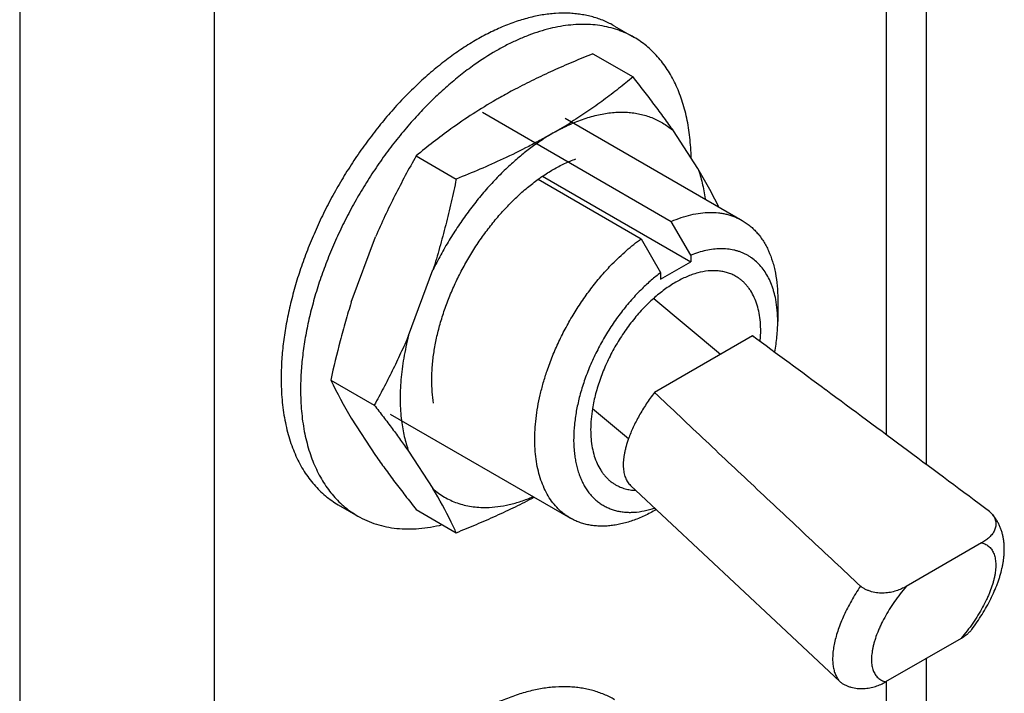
# Model space of a CAD drawing. Header units: inches. Extents: x 0 to 22, y 0 to 17.
# Tile 10 of 40: x 3.442 to 4.158, y 12.267 to 12.757. Entities that reach past the tile are written whole.
import ezdxf

# ---------------------------------------------------------------- set-up
doc = ezdxf.new("R2010")
doc.units = ezdxf.units.IN
doc.header["$LTSCALE"] = 1.21
doc.header["$MEASUREMENT"] = 0
doc.layers.get('0').update_dxf_attribs({"linetype": 'CONTINUOUS'})
doc.layers.add('02___PRT_ALL_AXES', color=7, linetype='CONTINUOUS')

msp = doc.modelspace()

# ---------------------------------------------------------------- linework, layer by layer
at = {"color": 3, "linetype": 'CONTINUOUS'}
for p, q in [((3.44168, 14.06209), (3.44168, 11.46653)), ((3.5831, 14.06209), (3.5831, 11.46653)), ((4.10132, 12.78227), (4.10132, 12.43338)), ((4.07203, 12.76517), (4.07203, 12.45512)), ((4.10132, 12.29238), (4.10132, 11.9435)), ((4.07203, 12.27529), (4.07203, 11.96524))]:
    msp.add_line(p, q, dxfattribs=at)
at = {"color": 7, "linetype": 'CONTINUOUS'}
for p, q in [((3.85873, 12.73209), (3.88791, 12.71525)), ((3.77839, 12.68957), (3.91579, 12.61023)), ((3.93511, 12.64878), (3.91741, 12.67596)), ((3.73013, 12.65784), (3.75931, 12.641)), ((3.81892, 12.64085), (3.89387, 12.59757)), ((3.82211, 12.64306), (3.92994, 12.58081)), ((3.94998, 12.6209), (3.95002, 12.62107)), ((3.92994, 12.58558), (3.91579, 12.61023)), ((3.68293, 12.55135), (3.70063, 12.59897)), ((3.89387, 12.59757), (3.90801, 12.57293)), ((3.90801, 12.56815), (3.92994, 12.58081)), ((3.92994, 12.58558), (3.92994, 12.58081)), ((3.72465, 12.52726), (3.74235, 12.57489)), ((3.90801, 12.57293), (3.90801, 12.56815)), ((3.98053, 12.52283), (3.98085, 12.53019)), ((3.97476, 12.52697), (3.90354, 12.48585)), ((3.97476, 12.52697), (3.97601, 12.52615)), ((3.66802, 12.49483), (3.6997, 12.47654)), ((3.68293, 12.46713), (3.70063, 12.43994)), ((3.72465, 12.44304), (3.74235, 12.41586)), ((3.73013, 12.40066), (3.75931, 12.38381)), ((4.14726, 12.39919), (4.14884, 12.39769)), ((4.14157, 12.37642), (4.0867, 12.34474)), ((4.0384, 12.27553), (3.99171, 12.31922)), ((4.12657, 12.30697), (4.0717, 12.27529))]:
    msp.add_line(p, q, dxfattribs=at)
for centre, radius, start, end in [((4.00379, 12.32455), 0.43175, 117.85017, 119.50623), ((3.98422, 12.35869), 0.39239, 119.97661, 125.66201), ((3.99372, 12.34256), 0.41111, 119.52031, 120.00039), ((3.63179, 13.01774), 0.3963, 299.98948, 302.24121), ((4.01097, 12.32213), 0.43769, 125.71698, 129.91363), ((3.64165, 12.47296), 0.34209, 25.65543, 30.92688), ((-11.40821, -8.39617), 25.96947, 53.530049, 53.676198), ((3.97639, 12.64295), 0.34209, 205.65544, 210.92688), ((-18.87499, -18.48792), 38.52321, 53.300343, 53.521111), ((3.44756, 12.23932), 0.34362, 26.28578, 30.91559), ((3.45031, 12.24085), 0.34047, 24.82854, 26.26037)]:
    msp.add_arc(centre, radius, start, end, dxfattribs=at)
for points, knots in [([(3.85873, 12.73209), (3.85381, 12.73013), (3.84407, 12.72613), (3.82969, 12.71984), (3.8157, 12.71328), (3.80658, 12.70866), (3.8021, 12.70629)], [0, 0, 0, 0, 0.255302, 0.507436, 0.755846, 1, 1, 1, 1]), ([(3.88791, 12.71525), (3.88446, 12.71237), (3.87742, 12.70666), (3.8665, 12.69834), (3.8551, 12.69025), (3.84723, 12.68509), (3.84321, 12.68255)], [0, 0, 0, 0, 0.243245, 0.490625, 0.742716, 1, 1, 1, 1]), ([(3.91741, 12.67596), (3.91517, 12.67916), (3.91055, 12.68562), (3.90333, 12.69535), (3.89576, 12.70526), (3.89056, 12.7119), (3.88791, 12.71525)], [0, 0, 0, 0, 0.238279, 0.485105, 0.739382, 1, 1, 1, 1]), ([(3.84448, 12.68182), (3.84794, 12.68329), (3.85316, 12.68523), (3.86021, 12.6872), (3.86697, 12.68869), (3.87367, 12.68956), (3.88023, 12.68974), (3.88498, 12.68953), (3.88959, 12.68899), (3.89407, 12.68812), (3.8984, 12.68691), (3.90257, 12.68537), (3.90657, 12.6835), (3.91039, 12.68131), (3.91402, 12.67881), (3.9163, 12.67694), (3.91741, 12.67596)], [0, 0, 0, 0, 0.145699, 0.215606, 0.283592, 0.414053, 0.476812, 0.53809, 0.598058, 0.656916, 0.71488, 0.772188, 0.82909, 0.885854, 0.942743, 1, 1, 1, 1]), ([(3.82988, 12.6745), (3.83228, 12.67589), (3.83707, 12.67848), (3.84202, 12.68078), (3.84448, 12.68182)], [0, 0, 0, 0, 0.508667, 1, 1, 1, 1]), ([(3.82988, 12.6745), (3.82697, 12.67282), (3.82106, 12.66951), (3.80895, 12.66308), (3.79964, 12.65854), (3.79334, 12.65562)], [0, 0, 0, 0, 0.245142, 0.493646, 1, 1, 1, 1]), ([(3.82988, 12.6745), (3.82727, 12.673), (3.82206, 12.66977), (3.81442, 12.66443), (3.80684, 12.65852), (3.80193, 12.65428), (3.79949, 12.65208)], [0, 0, 0, 0, 0.23881, 0.485423, 0.739323, 1, 1, 1, 1]), ([(3.73013, 12.65784), (3.72745, 12.65311), (3.72217, 12.64355), (3.71458, 12.62899), (3.70735, 12.61414), (3.70282, 12.60406), (3.70063, 12.59897)], [0, 0, 0, 0, 0.247911, 0.497135, 0.747802, 1, 1, 1, 1]), ([(3.79949, 12.65208), (3.79665, 12.64951), (3.79105, 12.64416), (3.783, 12.63563), (3.77523, 12.62655), (3.76779, 12.61698), (3.76074, 12.60697), (3.75411, 12.59658), (3.74794, 12.58589), (3.74416, 12.57858), (3.74235, 12.57489)], [0, 0, 0, 0, 0.118867, 0.240431, 0.364252, 0.489857, 0.616751, 0.744418, 0.87235, 1, 1, 1, 1]), ([(3.79334, 12.65562), (3.78779, 12.65303), (3.7765, 12.64801), (3.76509, 12.64331), (3.75931, 12.641)], [0, 0, 0, 0, 0.496209, 1, 1, 1, 1]), ([(3.93511, 12.64878), (3.93637, 12.64529), (3.93795, 12.63986), (3.93947, 12.63238), (3.94005, 12.62849), (3.94029, 12.62652)], [0, 0, 0, 0, 0.485392, 0.739008, 1, 1, 1, 1]), ([(3.75931, 12.641), (3.75815, 12.6354), (3.75573, 12.62425), (3.75172, 12.60762), (3.74731, 12.59116), (3.74406, 12.58028), (3.74235, 12.57489)], [0, 0, 0, 0, 0.251048, 0.501514, 0.751229, 1, 1, 1, 1]), ([(3.91579, 12.61023), (3.91815, 12.61125), (3.92285, 12.61307), (3.92993, 12.6151), (3.93686, 12.61637), (3.94357, 12.61686), (3.949, 12.61662), (3.95318, 12.61602), (3.9562, 12.61538), (3.95913, 12.61455), (3.96197, 12.61353), (3.96471, 12.61231), (3.96647, 12.61138), (3.96734, 12.61088)], [0, 0, 0, 0, 0.144255, 0.281949, 0.413211, 0.538567, 0.658799, 0.717328, 0.774969, 0.83188, 0.888234, 0.944212, 1, 1, 1, 1]), ([(3.96734, 12.61088), (3.96836, 12.61029), (3.97036, 12.60902), (3.9732, 12.60686), (3.97588, 12.60444), (3.97838, 12.60178), (3.9807, 12.59888), (3.98284, 12.59575), (3.98479, 12.59239), (3.98717, 12.58757), (3.9891, 12.58238), (3.99062, 12.5769), (3.9919, 12.57103), (3.99296, 12.56327), (3.99322, 12.55692), (3.99322, 12.55366)], [0, 0, 0, 0, 0.053904, 0.108067, 0.16274, 0.218164, 0.274563, 0.332139, 0.391074, 0.451523, 0.577392, 0.643061, 0.710615, 0.851453, 1, 1, 1, 1]), ([(3.87284, 12.57929), (3.87615, 12.5827), (3.88128, 12.58756), (3.88843, 12.59351), (3.89205, 12.59626), (3.89387, 12.59757)], [0, 0, 0, 0, 0.51094, 0.758523, 1, 1, 1, 1]), ([(3.99176, 12.55342), (3.99139, 12.55531), (3.99074, 12.55809), (3.98963, 12.56168), (3.98841, 12.56506), (3.98663, 12.56905), (3.98407, 12.57345), (3.98113, 12.5774), (3.97782, 12.58086), (3.97476, 12.58332), (3.97216, 12.58502), (3.97014, 12.58616), (3.96804, 12.58716), (3.96587, 12.58803), (3.96363, 12.58877), (3.96054, 12.58956), (3.9565, 12.5902), (3.95148, 12.5904), (3.94627, 12.59004), (3.9409, 12.58912), (3.93541, 12.58764), (3.93177, 12.58633), (3.92994, 12.58558)], [0, 0, 0, 0, 0.070177, 0.104129, 0.137345, 0.201668, 0.263457, 0.32311, 0.381117, 0.438053, 0.466331, 0.494582, 0.522887, 0.551329, 0.579987, 0.608939, 0.66798, 0.728998, 0.792426, 0.858611, 0.927781, 1, 1, 1, 1]), ([(3.82543, 12.50161), (3.82664, 12.50519), (3.82931, 12.51233), (3.83392, 12.52285), (3.83914, 12.5332), (3.84493, 12.54329), (3.85124, 12.55302), (3.858, 12.56232), (3.86518, 12.57111), (3.87025, 12.57664), (3.87284, 12.57929)], [0, 0, 0, 0, 0.123608, 0.249051, 0.375626, 0.502602, 0.629246, 0.754832, 0.878645, 1, 1, 1, 1]), ([(3.90801, 12.57293), (3.90567, 12.57117), (3.90103, 12.56742), (3.89665, 12.56338), (3.89448, 12.56125)], [0, 0, 0, 0, 0.491418, 1, 1, 1, 1]), ([(3.96273, 12.57024), (3.96177, 12.57079), (3.95979, 12.57179), (3.95664, 12.57296), (3.95333, 12.57378), (3.94988, 12.57426), (3.9463, 12.5744), (3.94127, 12.57412), (3.93613, 12.57313), (3.93097, 12.57153), (3.92697, 12.56998), (3.92294, 12.5681), (3.91889, 12.56591), (3.91485, 12.56341), (3.9094, 12.55964), (3.90549, 12.55647), (3.90294, 12.55421)], [0, 0, 0, 0, 0.050235, 0.100897, 0.152394, 0.205101, 0.25935, 0.315417, 0.433746, 0.496384, 0.561409, 0.628837, 0.698645, 0.770777, 0.845137, 1, 1, 1, 1]), ([(3.98085, 12.53019), (3.98085, 12.53247), (3.98066, 12.53691), (3.97979, 12.54334), (3.97833, 12.54932), (3.97629, 12.55477), (3.9741, 12.55888), (3.97208, 12.56184), (3.97046, 12.56387), (3.9687, 12.56573), (3.96683, 12.56742), (3.96484, 12.56894), (3.96344, 12.56983), (3.96273, 12.57024)], [0, 0, 0, 0, 0.148514, 0.28943, 0.422617, 0.54849, 0.667818, 0.725404, 0.781809, 0.83724, 0.89192, 0.946089, 1, 1, 1, 1]), ([(3.89448, 12.56125), (3.89181, 12.55864), (3.8866, 12.55313), (3.87931, 12.54425), (3.87367, 12.53635), (3.86943, 12.52977), (3.86539, 12.52302), (3.86077, 12.51436), (3.85674, 12.50547), (3.8539, 12.49827), (3.85137, 12.49113), (3.84977, 12.48571), (3.84884, 12.48209)], [0, 0, 0, 0, 0.121367, 0.245831, 0.372413, 0.436177, 0.500072, 0.627705, 0.754256, 0.816805, 0.878696, 1, 1, 1, 1]), ([(3.68293, 12.55135), (3.68147, 12.54672), (3.67866, 12.53742), (3.6735, 12.51862), (3.67011, 12.50438), (3.66802, 12.49483)], [0, 0, 0, 0, 0.248896, 0.49863, 1, 1, 1, 1]), ([(3.90294, 12.55421), (3.90014, 12.55172), (3.89607, 12.54774), (3.89097, 12.54206), (3.88724, 12.53753), (3.88366, 12.5328), (3.8791, 12.52623), (3.87388, 12.51767), (3.86848, 12.50698), (3.86474, 12.49782), (3.86227, 12.49044), (3.86069, 12.48496), (3.85939, 12.47953), (3.85871, 12.47591), (3.85841, 12.47411)], [0, 0, 0, 0, 0.120606, 0.182639, 0.245578, 0.309238, 0.373422, 0.502534, 0.631313, 0.758144, 0.820359, 0.881515, 0.941444, 1, 1, 1, 1]), ([(3.99322, 12.53733), (3.99322, 12.5401), (3.993, 12.5455), (3.99226, 12.55085), (3.99176, 12.55342)], [0, 0, 0, 0, 0.513504, 1, 1, 1, 1]), ([(3.99097, 12.5151), (3.99134, 12.517), (3.99199, 12.52078), (3.99292, 12.52818), (3.99322, 12.5337), (3.99322, 12.53733)], [0, 0, 0, 0, 0.25981, 0.513376, 1, 1, 1, 1]), ([(3.72465, 12.52726), (3.72278, 12.5229), (3.71891, 12.51425), (3.71279, 12.50147), (3.70639, 12.4889), (3.70196, 12.48064), (3.6997, 12.47654)], [0, 0, 0, 0, 0.251912, 0.50251, 0.751844, 1, 1, 1, 1]), ([(3.72465, 12.52726), (3.72395, 12.52452), (3.72267, 12.51907), (3.72108, 12.51092), (3.71987, 12.50287), (3.71902, 12.49498), (3.71855, 12.48725), (3.71846, 12.47973), (3.71874, 12.47242), (3.71918, 12.46764), (3.71947, 12.4653)], [0, 0, 0, 0, 0.135576, 0.268541, 0.398626, 0.525642, 0.649417, 0.7698, 0.886685, 1, 1, 1, 1]), ([(3.84233, 12.39438), (3.84152, 12.39485), (3.83994, 12.39583), (3.83766, 12.39748), (3.83548, 12.39928), (3.83269, 12.4019), (3.82948, 12.40558), (3.8261, 12.41056), (3.82321, 12.41608), (3.82081, 12.42212), (3.81891, 12.42863), (3.81754, 12.43559), (3.81668, 12.44294), (3.81636, 12.45065), (3.81656, 12.45867), (3.8173, 12.46695), (3.81855, 12.47544), (3.82033, 12.4841), (3.8226, 12.49286), (3.82443, 12.49869), (3.82543, 12.50161)], [0, 0, 0, 0, 0.023956, 0.047985, 0.072155, 0.096536, 0.146166, 0.197375, 0.250561, 0.306034, 0.364016, 0.424646, 0.487986, 0.554027, 0.622705, 0.693898, 0.767444, 0.843137, 0.920744, 1, 1, 1, 1]), ([(3.84884, 12.48209), (3.84799, 12.47879), (3.8469, 12.47384), (3.84584, 12.46723), (3.84507, 12.46086), (3.8446, 12.45314), (3.84483, 12.4456), (3.84544, 12.43985), (3.84631, 12.43446), (3.84759, 12.42932), (3.84931, 12.42448), (3.85078, 12.4211), (3.85243, 12.41793), (3.85428, 12.41497), (3.85631, 12.41223), (3.85852, 12.40973), (3.86089, 12.40746), (3.86344, 12.40544), (3.86614, 12.40367), (3.86899, 12.40216), (3.87198, 12.40091), (3.8751, 12.39992), (3.87835, 12.3992), (3.88171, 12.39875), (3.88517, 12.39857), (3.88998, 12.3987), (3.8949, 12.39937), (3.89986, 12.40055), (3.90238, 12.40131), (3.90364, 12.40173)], [0, 0, 0, 0, 0.082208, 0.122167, 0.161286, 0.236803, 0.308484, 0.342844, 0.376202, 0.439923, 0.47037, 0.499922, 0.528643, 0.55661, 0.583917, 0.61067, 0.636992, 0.663013, 0.688874, 0.714719, 0.740692, 0.766935, 0.793582, 0.820756, 0.848567, 0.877113, 0.936681, 0.967856, 1, 1, 1, 1]), ([(3.90354, 12.48585), (3.9025, 12.48448), (3.90046, 12.48171), (3.89757, 12.47749), (3.89487, 12.47324), (3.89237, 12.46898), (3.89008, 12.46474), (3.88803, 12.46053), (3.88621, 12.45638), (3.88514, 12.45362), (3.88465, 12.45225)], [0, 0, 0, 0, 0.133712, 0.266129, 0.396543, 0.524372, 0.649113, 0.770275, 0.887384, 1, 1, 1, 1]), ([(3.90354, 12.48585), (3.91597, 12.47408), (3.94086, 12.45055), (3.9783, 12.41532), (4.01581, 12.38013), (4.04086, 12.3567), (4.0534, 12.34499)], [0, 0, 0, 0, 0.249736, 0.499672, 0.74977, 1, 1, 1, 1]), ([(3.6997, 12.47654), (3.70193, 12.47369), (3.7063, 12.46804), (3.71269, 12.45959), (3.7188, 12.45129), (3.72274, 12.44577), (3.72465, 12.44304)], [0, 0, 0, 0, 0.259646, 0.513409, 0.760463, 1, 1, 1, 1]), ([(3.85841, 12.47411), (3.85799, 12.47151), (3.85734, 12.4664), (3.8571, 12.46125), (3.8571, 12.45874)], [0, 0, 0, 0, 0.511578, 1, 1, 1, 1]), ([(3.71947, 12.4653), (3.71971, 12.46332), (3.72029, 12.45943), (3.72181, 12.45195), (3.72339, 12.44652), (3.72465, 12.44304)], [0, 0, 0, 0, 0.260992, 0.514608, 1, 1, 1, 1]), ([(3.8571, 12.45874), (3.8571, 12.45646), (3.85729, 12.45202), (3.85816, 12.44559), (3.85962, 12.43962), (3.86166, 12.43416), (3.86385, 12.43005), (3.86587, 12.42709), (3.86749, 12.42506), (3.86925, 12.4232), (3.87112, 12.42151), (3.87311, 12.41999), (3.87451, 12.4191), (3.87522, 12.41869)], [0, 0, 0, 0, 0.148514, 0.28943, 0.422617, 0.54849, 0.667818, 0.725404, 0.781809, 0.83724, 0.89192, 0.946089, 1, 1, 1, 1]), ([(3.88465, 12.45225), (3.88399, 12.4504), (3.8831, 12.44763), (3.88216, 12.44396), (3.88161, 12.44132), (3.8812, 12.43878), (3.88093, 12.43632), (3.8808, 12.43397), (3.88082, 12.43172), (3.88098, 12.42958), (3.88137, 12.42695), (3.88205, 12.42449), (3.88304, 12.42226), (3.88391, 12.42076), (3.88491, 12.41941), (3.88568, 12.4186), (3.88608, 12.41823)], [0, 0, 0, 0, 0.164698, 0.24273, 0.317758, 0.38972, 0.458578, 0.524342, 0.587049, 0.646778, 0.703663, 0.809598, 0.859313, 0.907314, 0.954047, 1, 1, 1, 1]), ([(3.70063, 12.43994), (3.70287, 12.43675), (3.70749, 12.43028), (3.71471, 12.42056), (3.72228, 12.41064), (3.72748, 12.404), (3.73013, 12.40066)], [0, 0, 0, 0, 0.238279, 0.485105, 0.739382, 1, 1, 1, 1]), ([(3.74235, 12.41586), (3.74364, 12.41471), (3.74633, 12.41254), (3.75064, 12.40969), (3.75522, 12.40729), (3.76003, 12.40533), (3.76507, 12.40383), (3.77031, 12.40278), (3.77574, 12.40219), (3.77942, 12.40211), (3.78129, 12.40214)], [0, 0, 0, 0, 0.122689, 0.244558, 0.366335, 0.488807, 0.612736, 0.738826, 0.867723, 1, 1, 1, 1]), ([(3.87522, 12.41869), (3.8763, 12.41807), (3.87856, 12.41695), (3.88215, 12.41571), (3.88595, 12.41491), (3.88856, 12.41467), (3.88988, 12.41462)], [0, 0, 0, 0, 0.243619, 0.489873, 0.741254, 1, 1, 1, 1]), ([(3.75931, 12.38381), (3.76423, 12.38577), (3.77397, 12.38978), (3.78835, 12.39606), (3.80234, 12.40263), (3.81146, 12.40725), (3.81594, 12.40962)], [0, 0, 0, 0, 0.255302, 0.507436, 0.755846, 1, 1, 1, 1]), ([(3.78129, 12.40214), (3.78401, 12.40219), (3.78959, 12.40261), (3.79804, 12.40415), (3.80668, 12.4066), (3.8124, 12.40877), (3.81528, 12.40999)], [0, 0, 0, 0, 0.233313, 0.477228, 0.732627, 1, 1, 1, 1]), ([(3.90482, 12.40057), (3.902, 12.39894), (3.89773, 12.3967), (3.89191, 12.39417), (3.88629, 12.39204), (3.88067, 12.3904), (3.87509, 12.38931), (3.87104, 12.38877), (3.86707, 12.38851), (3.86319, 12.38852), (3.85941, 12.38881), (3.85573, 12.38937), (3.85218, 12.3902), (3.84875, 12.39131), (3.84546, 12.39269), (3.84335, 12.39379), (3.84233, 12.39438)], [0, 0, 0, 0, 0.14854, 0.219944, 0.289414, 0.422577, 0.486414, 0.548503, 0.608947, 0.667878, 0.725452, 0.781848, 0.837268, 0.891939, 0.946099, 1, 1, 1, 1]), ([(4.14884, 12.39769), (4.14925, 12.39723), (4.15, 12.39629), (4.15076, 12.39501), (4.15123, 12.39397), (4.1516, 12.39295), (4.1519, 12.39165), (4.15202, 12.39008), (4.1519, 12.38854), (4.15155, 12.38705), (4.15101, 12.38561), (4.15028, 12.38423), (4.14939, 12.38291), (4.14836, 12.38166), (4.1472, 12.38049), (4.14593, 12.37937), (4.14408, 12.37796), (4.1426, 12.37702), (4.14157, 12.37642)], [0, 0, 0, 0, 0.069877, 0.136254, 0.168271, 0.199582, 0.260387, 0.319422, 0.377475, 0.435247, 0.493346, 0.552222, 0.61219, 0.673439, 0.736062, 0.80008, 0.865472, 1, 1, 1, 1]), ([(4.14157, 12.37642), (4.1421, 12.37629), (4.14313, 12.37596), (4.14458, 12.3753), (4.14592, 12.37447), (4.14713, 12.3735), (4.1482, 12.37236), (4.14915, 12.37108), (4.14996, 12.36966), (4.15062, 12.3681), (4.15115, 12.36641), (4.15154, 12.36459), (4.15178, 12.36264), (4.15188, 12.36059), (4.15183, 12.35842), (4.15164, 12.35615), (4.15131, 12.35379), (4.15084, 12.35133), (4.15023, 12.3488), (4.14922, 12.34526), (4.14794, 12.34166), (4.14644, 12.33803), (4.14472, 12.33423), (4.14227, 12.32943), (4.13892, 12.3237), (4.13516, 12.31799), (4.13104, 12.31238), (4.12809, 12.30875), (4.12657, 12.30697)], [0, 0, 0, 0, 0.020274, 0.039942, 0.059215, 0.078329, 0.097537, 0.117089, 0.137219, 0.158134, 0.180005, 0.202972, 0.227147, 0.252604, 0.279399, 0.307563, 0.337102, 0.368008, 0.40026, 0.43382, 0.504646, 0.5418, 0.580014, 0.659281, 0.741724, 0.826557, 0.912972, 1, 1, 1, 1]), ([(4.0534, 12.34499), (4.05222, 12.34323), (4.04995, 12.3397), (4.04679, 12.33435), (4.04392, 12.32901), (4.04136, 12.32373), (4.03912, 12.31853), (4.03721, 12.31346), (4.03566, 12.30853), (4.03446, 12.30378), (4.03363, 12.29925), (4.03318, 12.29495), (4.0331, 12.29091), (4.03339, 12.28716), (4.03406, 12.28373), (4.03495, 12.2811), (4.03585, 12.27919), (4.0366, 12.27787), (4.03745, 12.27665), (4.03807, 12.27589), (4.0384, 12.27553)], [0, 0, 0, 0, 0.084568, 0.167468, 0.24822, 0.326458, 0.401851, 0.474092, 0.542901, 0.608066, 0.669428, 0.726911, 0.780521, 0.830379, 0.876739, 0.920028, 0.940717, 0.960876, 0.980601, 1, 1, 1, 1]), ([(4.0867, 12.34474), (4.08557, 12.34409), (4.08318, 12.34286), (4.07934, 12.34138), (4.07517, 12.34033), (4.07071, 12.33981), (4.06608, 12.33992), (4.06222, 12.34064), (4.05923, 12.34161), (4.05711, 12.34254), (4.05515, 12.34365), (4.05395, 12.34453), (4.0534, 12.34499)], [0, 0, 0, 0, 0.111567, 0.227795, 0.349325, 0.476297, 0.607899, 0.741856, 0.808583, 0.874287, 0.938331, 1, 1, 1, 1]), ([(4.0867, 12.34474), (4.08518, 12.34296), (4.08223, 12.33933), (4.07812, 12.33372), (4.07436, 12.32801), (4.07101, 12.32228), (4.06855, 12.31748), (4.06684, 12.31369), (4.06533, 12.31005), (4.06406, 12.30645), (4.06304, 12.30291), (4.06243, 12.30038), (4.06196, 12.29792), (4.06163, 12.29556), (4.06144, 12.29329), (4.0614, 12.29112), (4.0615, 12.28907), (4.06174, 12.28712), (4.06212, 12.2853), (4.06265, 12.28361), (4.06332, 12.28205), (4.06413, 12.28063), (4.06507, 12.27935), (4.06615, 12.27821), (4.06736, 12.27724), (4.06869, 12.27641), (4.07015, 12.27575), (4.07118, 12.27542), (4.0717, 12.27529)], [0, 0, 0, 0, 0.087028, 0.173443, 0.258276, 0.340719, 0.419986, 0.4582, 0.495354, 0.56618, 0.59974, 0.631992, 0.662898, 0.692437, 0.720601, 0.747396, 0.772853, 0.797028, 0.819995, 0.841866, 0.862781, 0.882911, 0.902463, 0.921671, 0.940785, 0.960058, 0.979726, 1, 1, 1, 1]), ([(4.12657, 12.30697), (4.12734, 12.30741), (4.12883, 12.30834), (4.13092, 12.30988), (4.13279, 12.31157), (4.13388, 12.31282), (4.13437, 12.31346)], [0, 0, 0, 0, 0.261403, 0.515577, 0.76181, 1, 1, 1, 1]), ([(4.0384, 12.27553), (4.03896, 12.27507), (4.04015, 12.2742), (4.04212, 12.27308), (4.04424, 12.27215), (4.04722, 12.27118), (4.05108, 12.27047), (4.05571, 12.27035), (4.06017, 12.27087), (4.06434, 12.27192), (4.06818, 12.2734), (4.07057, 12.27463), (4.0717, 12.27529)], [0, 0, 0, 0, 0.061669, 0.125714, 0.191417, 0.258144, 0.392102, 0.523703, 0.650675, 0.772205, 0.888433, 1, 1, 1, 1])]:
    msp.add_open_spline(points, degree=3, knots=knots, dxfattribs=at)
at = {"layer": '02___PRT_ALL_AXES', "color": 7, "linetype": 'CONTINUOUS'}
for p, q in [((3.87452, 12.75223), (3.88867, 12.74406)), ((3.83843, 12.68531), (3.96734, 12.61088)), ((3.90295, 12.55418), (3.95163, 12.51362)), ((3.99322, 12.55366), (3.99322, 12.53733)), ((3.85844, 12.47412), (3.88467, 12.45226)), ((3.71134, 12.47001), (3.84233, 12.39438)), ((3.88608, 12.41823), (3.99171, 12.31922)), ((3.67351, 12.40409), (3.68766, 12.39593)), ((3.90482, 12.40057), (3.90488, 12.4006))]:
    msp.add_line(p, q, dxfattribs=at)
for points, knots in [([(3.87452, 12.75223), (3.87329, 12.75294), (3.87077, 12.75429), (3.86686, 12.75607), (3.86283, 12.75761), (3.85868, 12.75891), (3.85441, 12.75996), (3.85003, 12.76076), (3.84555, 12.76132), (3.83939, 12.76173), (3.83145, 12.7616), (3.82341, 12.76065), (3.81686, 12.75941), (3.81184, 12.75823), (3.80676, 12.7568), (3.80165, 12.75513), (3.79649, 12.75322), (3.78951, 12.75033), (3.78073, 12.74611), (3.77026, 12.7402), (3.75982, 12.7334), (3.74946, 12.72577), (3.73923, 12.71734), (3.72918, 12.70816), (3.72272, 12.70164), (3.71952, 12.69827)], [0, 0, 0, 0, 0.024294, 0.048655, 0.073145, 0.09783, 0.122769, 0.148019, 0.173635, 0.199667, 0.25313, 0.308734, 0.337419, 0.366717, 0.396644, 0.427213, 0.458433, 0.490306, 0.556004, 0.624282, 0.695054, 0.768193, 0.843532, 0.920876, 1, 1, 1, 1]), ([(3.88867, 12.74406), (3.88679, 12.74515), (3.88388, 12.74664), (3.87987, 12.74835), (3.87575, 12.74988), (3.87041, 12.75143), (3.86377, 12.75272), (3.85689, 12.75342), (3.8498, 12.75355), (3.84251, 12.75311), (3.83506, 12.75208), (3.82746, 12.75049), (3.81974, 12.74833), (3.81193, 12.74561), (3.80404, 12.74233), (3.7961, 12.73852), (3.78534, 12.73265), (3.77749, 12.72759), (3.77235, 12.72396)], [0, 0, 0, 0, 0.05227, 0.078514, 0.10488, 0.158119, 0.212296, 0.267683, 0.324519, 0.383005, 0.443311, 0.505567, 0.569865, 0.636271, 0.704814, 0.775497, 0.848298, 1, 1, 1, 1]), ([(3.93024, 12.65635), (3.93018, 12.65888), (3.92996, 12.66387), (3.9291, 12.67357), (3.92727, 12.68514), (3.92433, 12.69616), (3.92134, 12.70438), (3.91883, 12.71016), (3.91602, 12.71563), (3.91292, 12.72077), (3.90954, 12.72557), (3.90589, 12.73002), (3.90197, 12.73411), (3.89779, 12.73783), (3.89337, 12.74117), (3.89026, 12.74315), (3.88867, 12.74406)], [0, 0, 0, 0, 0.074791, 0.147742, 0.287935, 0.420673, 0.484405, 0.546466, 0.60696, 0.666011, 0.723774, 0.780422, 0.836148, 0.891167, 0.945705, 1, 1, 1, 1]), ([(3.77235, 12.72396), (3.76898, 12.72158), (3.76228, 12.71656), (3.75251, 12.70841), (3.74291, 12.69958), (3.73672, 12.69333), (3.73367, 12.6901)], [0, 0, 0, 0, 0.240395, 0.487604, 0.741032, 1, 1, 1, 1]), ([(3.71952, 12.69827), (3.71628, 12.69483), (3.70989, 12.68776), (3.70075, 12.67665), (3.692, 12.66501), (3.68369, 12.6529), (3.67587, 12.64039), (3.66857, 12.62754), (3.66185, 12.61443), (3.65573, 12.60112), (3.65025, 12.58768), (3.64544, 12.5742), (3.64132, 12.56074), (3.63792, 12.54737), (3.63525, 12.53416), (3.63332, 12.52119), (3.63216, 12.50853), (3.63189, 12.50019), (3.63189, 12.4961)], [0, 0, 0, 0, 0.06297, 0.126929, 0.191661, 0.256938, 0.322528, 0.388196, 0.453703, 0.518816, 0.583303, 0.646942, 0.709518, 0.770827, 0.830682, 0.888928, 0.945421, 1, 1, 1, 1]), ([(3.73367, 12.6901), (3.73042, 12.68667), (3.72403, 12.67959), (3.71489, 12.66848), (3.70614, 12.65684), (3.69783, 12.64473), (3.69001, 12.63222), (3.68272, 12.61937), (3.67599, 12.60626), (3.66988, 12.59295), (3.6644, 12.57952), (3.65958, 12.56603), (3.65546, 12.55257), (3.65206, 12.5392), (3.64939, 12.526), (3.64746, 12.51303), (3.6463, 12.50037), (3.64603, 12.49203), (3.64603, 12.48793)], [0, 0, 0, 0, 0.06297, 0.126929, 0.191661, 0.256938, 0.322528, 0.388196, 0.453703, 0.518816, 0.583303, 0.646942, 0.709518, 0.770827, 0.830682, 0.888928, 0.945421, 1, 1, 1, 1]), ([(3.82989, 12.64797), (3.83258, 12.64953), (3.83796, 12.65236), (3.84358, 12.6547), (3.84636, 12.65569)], [0, 0, 0, 0, 0.512683, 1, 1, 1, 1]), ([(3.81892, 12.64085), (3.81982, 12.6415), (3.82339, 12.64401), (3.82708, 12.64635), (3.82989, 12.64797)], [0, 0, 0, 0, 0.255449, 1, 1, 1, 1]), ([(3.74149, 12.49487), (3.74149, 12.49802), (3.74175, 12.50444), (3.74284, 12.51419), (3.74464, 12.52421), (3.74713, 12.5344), (3.7503, 12.54468), (3.75411, 12.55497), (3.75853, 12.56519), (3.76354, 12.57525), (3.76908, 12.58508), (3.77512, 12.59458), (3.7816, 12.60369), (3.78848, 12.61233), (3.79569, 12.62043), (3.80318, 12.62793), (3.81089, 12.63476), (3.81623, 12.63891), (3.81892, 12.64085)], [0, 0, 0, 0, 0.055245, 0.112814, 0.172473, 0.233995, 0.297107, 0.361498, 0.426838, 0.492783, 0.558975, 0.625054, 0.690663, 0.75545, 0.81908, 0.881236, 0.941628, 1, 1, 1, 1]), ([(3.63189, 12.4961), (3.63189, 12.49345), (3.632, 12.48821), (3.63267, 12.47803), (3.63401, 12.46817), (3.63607, 12.45873), (3.63793, 12.45204), (3.64011, 12.44564), (3.64262, 12.43957), (3.64544, 12.43383), (3.64858, 12.42843), (3.65202, 12.4234), (3.65576, 12.41873), (3.65978, 12.41445), (3.66408, 12.41057), (3.66865, 12.40709), (3.67187, 12.40504), (3.67351, 12.40409)], [0, 0, 0, 0, 0.075202, 0.148544, 0.289403, 0.356948, 0.422604, 0.486434, 0.54852, 0.608964, 0.667893, 0.725464, 0.781858, 0.837276, 0.891943, 0.946101, 1, 1, 1, 1]), ([(3.74283, 12.47797), (3.74237, 12.4807), (3.7417, 12.48632), (3.74149, 12.49198), (3.74149, 12.49487)], [0, 0, 0, 0, 0.488418, 1, 1, 1, 1]), ([(3.64603, 12.48793), (3.64603, 12.48528), (3.64614, 12.48005), (3.64681, 12.46987), (3.64815, 12.46001), (3.65021, 12.45057), (3.65207, 12.44387), (3.65425, 12.43748), (3.65676, 12.4314), (3.65959, 12.42566), (3.66272, 12.42027), (3.66616, 12.41523), (3.6699, 12.41057), (3.67392, 12.40629), (3.67822, 12.4024), (3.68279, 12.39892), (3.68601, 12.39688), (3.68766, 12.39593)], [0, 0, 0, 0, 0.075202, 0.148544, 0.289403, 0.356948, 0.422604, 0.486434, 0.54852, 0.608964, 0.667893, 0.725464, 0.781858, 0.837276, 0.891943, 0.946101, 1, 1, 1, 1]), ([(3.68766, 12.39593), (3.68978, 12.3947), (3.69419, 12.39247), (3.70117, 12.38985), (3.7085, 12.38796), (3.71615, 12.3868), (3.72408, 12.38639), (3.73227, 12.38672), (3.74068, 12.38778), (3.7463, 12.38896), (3.74914, 12.38966)], [0, 0, 0, 0, 0.116265, 0.233455, 0.352464, 0.47411, 0.599125, 0.728128, 0.861624, 1, 1, 1, 1]), ([(4.13437, 12.31346), (4.1357, 12.31524), (4.13829, 12.31884), (4.1419, 12.32435), (4.14521, 12.32992), (4.14819, 12.33552), (4.15082, 12.34112), (4.15272, 12.34579), (4.15404, 12.3495), (4.15521, 12.35314), (4.15619, 12.35678), (4.15695, 12.36041), (4.15741, 12.3631), (4.15775, 12.36577), (4.15797, 12.36843), (4.15807, 12.37107), (4.15803, 12.37369), (4.15786, 12.37629), (4.15754, 12.37888), (4.15706, 12.38144), (4.15642, 12.38396), (4.15561, 12.38645), (4.15462, 12.38888), (4.15345, 12.39124), (4.1521, 12.39351), (4.15057, 12.39568), (4.14943, 12.39703), (4.14883, 12.39769)], [0, 0, 0, 0, 0.072559, 0.144223, 0.214659, 0.283575, 0.350719, 0.415938, 0.447806, 0.479174, 0.540472, 0.570456, 0.600033, 0.629246, 0.658145, 0.686791, 0.71525, 0.743571, 0.771807, 0.800031, 0.828302, 0.856646, 0.885102, 0.913706, 0.942416, 0.971182, 1, 1, 1, 1]), ([(3.87452, 12.26235), (3.87329, 12.26306), (3.87077, 12.26441), (3.86686, 12.26619), (3.86283, 12.26773), (3.85868, 12.26903), (3.85441, 12.27008), (3.85003, 12.27088), (3.84555, 12.27143), (3.83939, 12.27185), (3.83145, 12.27172), (3.82341, 12.27077), (3.81686, 12.26953), (3.81184, 12.26835), (3.80676, 12.26692), (3.80165, 12.26525), (3.79649, 12.26334), (3.78951, 12.26045), (3.78073, 12.25623), (3.77026, 12.25031), (3.75982, 12.24352), (3.74946, 12.23589), (3.73923, 12.22746), (3.72918, 12.21828), (3.72272, 12.21176), (3.71952, 12.20838)], [0, 0, 0, 0, 0.024294, 0.048655, 0.073145, 0.09783, 0.122769, 0.148019, 0.173635, 0.199667, 0.25313, 0.308734, 0.337419, 0.366717, 0.396644, 0.427213, 0.458433, 0.490306, 0.556004, 0.624282, 0.695054, 0.768193, 0.843532, 0.920876, 1, 1, 1, 1])]:
    msp.add_open_spline(points, degree=3, knots=knots, dxfattribs=at)

doc.saveas('drawing.dxf')
